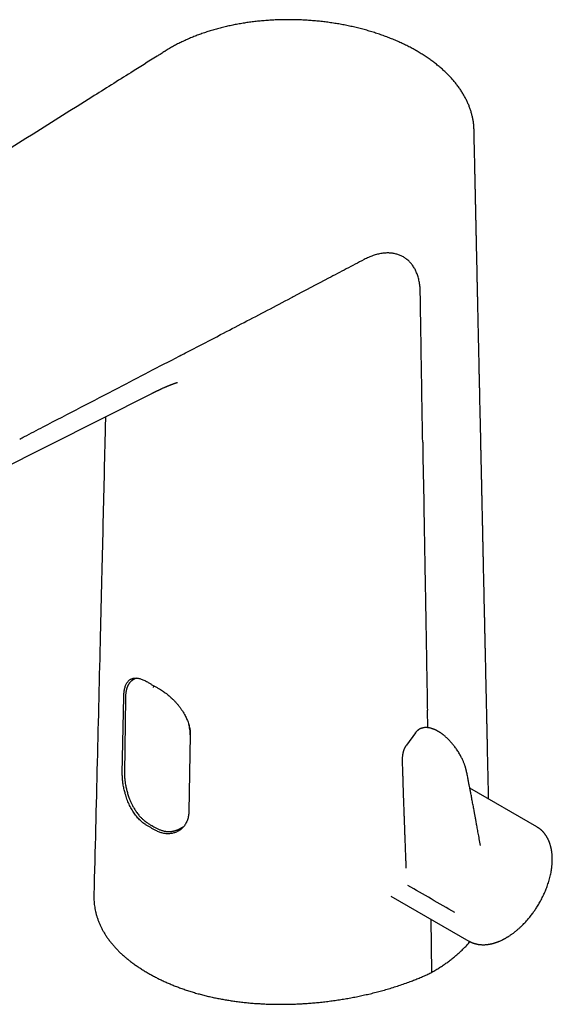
# Model space of a CAD drawing. Header units: millimetres. Extents: x 8 to 740, y 12 to 985.
# Tile 12 of 62: x 560 to 634, y 227 to 365. Entities that reach past the tile are written whole.
import ezdxf

# ---------------------------------------------------------------- set-up
doc = ezdxf.new("R2010")
doc.units = ezdxf.units.MM

msp = doc.modelspace()

# ---------------------------------------------------------------- linework, layer by layer
at = {"color": 7, "linetype": 'Continuous', "lineweight": 30}
for p, q in [((623.07, 349.2), (623.07, 349.2)), ((556.22, 301.43), (578.22, 312.53)), ((571.77, 309.28), (571.73, 307.82)), ((576.03, 272.89), (575.53, 272.58)), ((575.53, 272.58), (575.52, 272.58)), ((575.53, 272.58), (575.52, 272.58)), ((574.11, 259.64), (574.31, 270.29)), ((574.55, 270.1), (574.41, 259.65)), ((616.62, 265.98), (616.58, 268.4)), ((583.58, 264.94), (583.38, 254.29)), ((614.93, 265.28), (613.66, 263.56)), ((614.93, 265.28), (614.94, 265.29)), ((631.83, 252.15), (622.49, 257.53)), ((581.87, 251.79), (581.88, 251.8)), ((581.88, 251.79), (582.6, 252.15)), ((631.83, 252.15), (631.87, 252.13)), ((613.6, 246.4), (613.6, 246.4)), ((611.49, 242.52), (622.36, 236.25)), ((617.22, 231.92), (617.09, 239.29)), ((622.36, 236.25), (622.36, 236.25))]:
    msp.add_line(p, q, dxfattribs=at)
at = {"color": 7, "linetype": 'Continuous', "lineweight": 30, "flags": 128}
msp.add_lwpolyline([(615.93, 305.75), (615.97, 303.64), (616, 301.54), (616.07, 297.51)], dxfattribs=at)
at = {"color": 7, "linetype": 'Continuous', "lineweight": 30}
for centre, radius, start, end in [((577.28, 271.3), 2.23, 135.0924, 147.1568), ((581.74, 253.94), 2.15, 273.4898, 285.4132)]:
    msp.add_arc(centre, radius, start, end, dxfattribs=at)
for points, knots in [([(615.09, 360.22), (615.01, 360.27), (614.84, 360.36), (614.59, 360.51), (614.31, 360.66), (614.02, 360.81), (613.71, 360.97), (613.39, 361.12), (613.07, 361.28), (612.75, 361.42), (612.42, 361.57), (612.1, 361.71), (611.77, 361.85), (611.44, 361.98), (611.1, 362.11), (610.76, 362.24), (610.42, 362.37), (610.08, 362.49), (609.73, 362.61), (609.38, 362.72), (609.03, 362.83), (608.67, 362.94), (608.32, 363.05), (607.96, 363.15), (607.59, 363.25), (607.23, 363.34), (606.86, 363.43), (606.5, 363.52), (606.13, 363.61), (605.76, 363.69), (605.38, 363.77), (605.01, 363.84), (604.63, 363.91), (604.25, 363.98), (603.87, 364.04), (603.49, 364.1), (603.11, 364.16), (602.73, 364.21), (602.35, 364.26), (601.96, 364.31), (601.58, 364.35), (601.19, 364.39), (600.8, 364.42), (600.42, 364.46), (600.03, 364.48), (599.64, 364.51), (599.26, 364.53), (598.87, 364.55), (598.49, 364.56), (598.1, 364.57), (597.71, 364.58), (597.33, 364.58), (596.94, 364.58), (596.56, 364.57), (596.17, 364.56), (595.79, 364.55), (595.41, 364.54), (595.02, 364.52), (594.64, 364.5), (594.26, 364.47), (593.88, 364.44), (593.51, 364.41), (593.13, 364.37), (592.76, 364.33), (592.39, 364.29), (592.02, 364.24), (591.65, 364.19), (591.28, 364.14), (590.92, 364.08), (590.55, 364.02), (590.19, 363.96), (589.83, 363.89), (589.48, 363.82), (589.12, 363.74), (588.77, 363.66), (588.42, 363.58), (588.06, 363.5), (587.72, 363.41), (587.38, 363.32), (587.04, 363.22), (586.7, 363.13), (586.36, 363.03), (586.03, 362.92), (585.7, 362.81), (585.37, 362.7), (585.04, 362.58), (584.71, 362.47), (584.39, 362.34), (584.08, 362.22), (583.77, 362.09), (583.46, 361.97), (583.16, 361.83), (582.85, 361.69), (582.55, 361.55), (582.25, 361.41), (581.96, 361.27), (581.67, 361.12), (581.38, 360.96), (581.1, 360.81), (580.83, 360.66), (580.59, 360.52), (580.36, 360.38), (580.16, 360.26), (580.05, 360.19), (580.01, 360.17)], [0, 0, 0, 0, 0.00867, 0.017565, 0.026763, 0.037217, 0.047683, 0.058163, 0.068654, 0.079168, 0.089505, 0.099822, 0.110123, 0.120412, 0.130691, 0.140965, 0.151237, 0.16151, 0.171787, 0.182071, 0.192305, 0.202531, 0.212754, 0.222971, 0.233181, 0.24338, 0.253565, 0.263735, 0.273888, 0.284019, 0.294128, 0.304229, 0.314373, 0.324498, 0.334604, 0.344695, 0.354772, 0.364837, 0.374893, 0.384941, 0.394984, 0.405024, 0.415045, 0.425052, 0.435028, 0.444979, 0.454908, 0.464819, 0.474714, 0.484598, 0.494474, 0.504346, 0.514216, 0.524092, 0.533953, 0.543791, 0.553618, 0.563436, 0.573251, 0.583069, 0.592828, 0.60259, 0.612358, 0.622104, 0.631808, 0.641391, 0.6511, 0.660789, 0.670461, 0.680122, 0.689773, 0.69942, 0.709065, 0.718711, 0.728362, 0.738021, 0.747697, 0.757429, 0.766944, 0.776514, 0.786131, 0.795786, 0.80547, 0.815177, 0.824896, 0.834619, 0.844336, 0.854035, 0.863701, 0.873137, 0.882846, 0.892563, 0.902291, 0.912034, 0.921794, 0.931576, 0.941384, 0.95122, 0.961088, 0.970992, 0.978937, 0.987224, 0.996138, 1, 1, 1, 1]), ([(580.02, 360.16), (579.97, 360.14), (579.85, 360.06), (579.64, 359.92), (579.33, 359.73), (577.88, 358.82), (574.71, 356.83), (566.24, 351.5), (545.19, 338.27), (521.36, 323.29), (502.97, 311.73), (498.39, 308.85)], [0, 0, 0, 0, 0.0014595, 0.0044251, 0.0079642, 0.0128537, 0.0577429, 0.124199, 0.3241424, 0.8315349, 1, 1, 1, 1]), ([(623.08, 349.2), (623.07, 349.27), (623.07, 349.42), (623.06, 349.64), (623.04, 349.88), (623.01, 350.12), (622.98, 350.35), (622.94, 350.59), (622.9, 350.82), (622.85, 351.06), (622.79, 351.3), (622.73, 351.53), (622.66, 351.77), (622.59, 352), (622.51, 352.24), (622.42, 352.47), (622.33, 352.7), (622.23, 352.94), (622.12, 353.17), (622.01, 353.4), (621.9, 353.63), (621.77, 353.86), (621.64, 354.09), (621.51, 354.32), (621.37, 354.54), (621.22, 354.77), (621.07, 354.99), (620.91, 355.22), (620.74, 355.44), (620.57, 355.66), (620.39, 355.88), (620.21, 356.1), (620.02, 356.31), (619.83, 356.53), (619.63, 356.74), (619.42, 356.95), (619.21, 357.16), (619, 357.36), (618.78, 357.57), (618.55, 357.77), (618.32, 357.97), (618.08, 358.17), (617.84, 358.36), (617.59, 358.56), (617.34, 358.75), (617.08, 358.94), (616.82, 359.13), (616.55, 359.31), (616.29, 359.49), (616.01, 359.67), (615.73, 359.84), (615.45, 360.01), (615.24, 360.14), (615.12, 360.21), (615.09, 360.22)], [0, 0, 0, 0, 0.015834, 0.034256, 0.052696, 0.071163, 0.089668, 0.108222, 0.126833, 0.145513, 0.164271, 0.183117, 0.202051, 0.220923, 0.239838, 0.2588, 0.277816, 0.296891, 0.316029, 0.335236, 0.354517, 0.373875, 0.393315, 0.412839, 0.432469, 0.451922, 0.471609, 0.491365, 0.511184, 0.531057, 0.550977, 0.570938, 0.590931, 0.61095, 0.630987, 0.651028, 0.671151, 0.691264, 0.711398, 0.731559, 0.751752, 0.771983, 0.792256, 0.812576, 0.83295, 0.853382, 0.873892, 0.89374, 0.913933, 0.934136, 0.954352, 0.974583, 0.994645, 1, 1, 1, 1]), ([(625.11, 256.03), (625.1, 256.1), (625.1, 256.37), (625.09, 256.83), (625.08, 257.42), (625.06, 257.99), (625.05, 258.56), (625.04, 259.12), (625.02, 259.74), (625.01, 260.44), (624.99, 261.21), (624.97, 262.01), (624.96, 262.68), (624.95, 263.2), (624.94, 263.58), (624.93, 263.93), (624.93, 264.27), (624.92, 264.59), (624.91, 264.91), (624.9, 265.24), (624.9, 265.59), (624.89, 265.94), (624.88, 266.25), (624.88, 266.54), (624.87, 266.81), (624.86, 267.09), (624.86, 267.38), (624.85, 267.7), (624.84, 268.02), (624.84, 268.35), (624.83, 268.68), (624.82, 269.01), (624.81, 269.33), (624.8, 269.86), (624.79, 270.58), (624.77, 271.48), (624.75, 272.37), (624.73, 273.09), (624.72, 273.64), (624.71, 274.02), (624.7, 274.4), (624.7, 274.77), (624.69, 275.12), (624.68, 275.45), (624.67, 275.78), (624.67, 276.1), (624.66, 276.4), (624.65, 276.69), (624.65, 276.97), (624.64, 277.22), (624.64, 277.46), (624.63, 277.68), (624.63, 277.87), (624.62, 278.07), (624.62, 278.27), (624.61, 278.5), (624.61, 278.74), (624.6, 279.01), (624.6, 279.29), (624.59, 279.6), (624.58, 279.9), (624.58, 280.19), (624.57, 280.47), (624.57, 280.76), (624.56, 281.06), (624.55, 281.54), (624.53, 282.21), (624.51, 283.08), (624.5, 283.96), (624.48, 284.69), (624.47, 285.27), (624.46, 285.68), (624.45, 286.09), (624.44, 286.51), (624.43, 286.93), (624.42, 287.35), (624.41, 287.76), (624.4, 288.15), (624.4, 288.52), (624.39, 288.88), (624.38, 289.22), (624.37, 289.53), (624.37, 289.83), (624.36, 290.11), (624.36, 290.38), (624.35, 290.61), (624.35, 290.81), (624.34, 290.99), (624.34, 291.15), (624.34, 291.3), (624.33, 291.47), (624.33, 291.67), (624.32, 291.89), (624.32, 292.13), (624.31, 292.37), (624.31, 292.61), (624.3, 292.87), (624.3, 293.14), (624.29, 293.43), (624.28, 293.73), (624.28, 294.04), (624.27, 294.48), (624.25, 295.04), (624.24, 295.73), (624.22, 296.49), (624.2, 297.33), (624.19, 298.02), (624.18, 298.52), (624.17, 298.81), (624.17, 299.09), (624.16, 299.35), (624.15, 299.63), (624.15, 299.91), (624.14, 300.2), (624.14, 300.46), (624.13, 300.71), (624.13, 300.93), (624.12, 301.14), (624.12, 301.33), (624.11, 301.5), (624.11, 301.68), (624.1, 301.88), (624.1, 302.08), (624.1, 302.3), (624.09, 302.53), (624.09, 302.78), (624.08, 303.06), (624.07, 303.36), (624.07, 303.67), (624.06, 304), (624.05, 304.34), (624.04, 304.68), (624.04, 305.02), (624.03, 305.37), (624.02, 305.73), (624.01, 306.09), (624.01, 306.45), (623.99, 307.36), (623.95, 308.81), (623.92, 310.25), (623.9, 311.13), (623.9, 311.45), (623.89, 311.77), (623.88, 312.08), (623.88, 312.4), (623.87, 312.72), (623.86, 313.04), (623.86, 313.34), (623.85, 313.62), (623.84, 313.88), (623.84, 314.13), (623.83, 314.33), (623.83, 314.51), (623.83, 314.66), (623.82, 314.8), (623.82, 314.93), (623.82, 315.07), (623.81, 315.22), (623.81, 315.42), (623.8, 315.67), (623.8, 315.98), (623.79, 316.31), (623.78, 316.67), (623.77, 317.04), (623.77, 317.44), (623.76, 317.84), (623.75, 318.24), (623.74, 318.64), (623.73, 319.04), (623.72, 319.46), (623.71, 319.88), (623.7, 320.31), (623.69, 320.74), (623.68, 321.26), (623.67, 321.89), (623.65, 322.61), (623.64, 323.34), (623.62, 323.94), (623.61, 324.4), (623.61, 324.71), (623.6, 325.02), (623.59, 325.33), (623.59, 325.62), (623.58, 325.89), (623.58, 326.15), (623.57, 326.39), (623.57, 326.61), (623.56, 326.8), (623.56, 326.98), (623.55, 327.15), (623.55, 327.3), (623.55, 327.45), (623.55, 327.58), (623.54, 327.7), (623.54, 327.86), (623.53, 328.07), (623.53, 328.34), (623.52, 328.63), (623.52, 328.93), (623.51, 329.25), (623.5, 329.59), (623.49, 329.95), (623.49, 330.32), (623.48, 330.72), (623.47, 331.13), (623.46, 331.55), (623.45, 332), (623.44, 332.45), (623.43, 332.94), (623.42, 333.45), (623.41, 334), (623.39, 334.56), (623.38, 335.14), (623.37, 335.71), (623.36, 336.28), (623.34, 336.84), (623.33, 337.41), (623.32, 337.89), (623.31, 338.29), (623.31, 338.59), (623.3, 338.87), (623.29, 339.15), (623.29, 339.4), (623.28, 339.66), (623.28, 339.92), (623.27, 340.17), (623.27, 340.4), (623.26, 340.61), (623.26, 340.78), (623.26, 340.91), (623.25, 341.02), (623.25, 341.12), (623.25, 341.23), (623.25, 341.35), (623.24, 341.5), (623.24, 341.67), (623.24, 341.86), (623.23, 342.07), (623.23, 342.3), (623.22, 342.55), (623.21, 342.81), (623.21, 343.09), (623.2, 343.38), (623.2, 343.68), (623.19, 343.99), (623.18, 344.32), (623.17, 344.66), (623.17, 345.02), (623.16, 345.4), (623.15, 345.79), (623.14, 346.2), (623.13, 346.63), (623.12, 347.07), (623.11, 347.52), (623.1, 347.98), (623.09, 348.44), (623.08, 348.85), (623.08, 349.1), (623.08, 349.2)], [0, 0, 0, 0, 0.002383, 0.008708, 0.01495, 0.02111, 0.027188, 0.033183, 0.039097, 0.04726, 0.055613, 0.064156, 0.072889, 0.077063, 0.081069, 0.084889, 0.088523, 0.091971, 0.095233, 0.098886, 0.102568, 0.106313, 0.110122, 0.112783, 0.115618, 0.118627, 0.12181, 0.125166, 0.128696, 0.132184, 0.135745, 0.139288, 0.142812, 0.146317, 0.156173, 0.165878, 0.175433, 0.184837, 0.18901, 0.193153, 0.197227, 0.201145, 0.204904, 0.208505, 0.211947, 0.215416, 0.218708, 0.221822, 0.224758, 0.227517, 0.230098, 0.232368, 0.234481, 0.236483, 0.238658, 0.241053, 0.243668, 0.246503, 0.249557, 0.252832, 0.256326, 0.259226, 0.262261, 0.265404, 0.268572, 0.27176, 0.280925, 0.29025, 0.299735, 0.309381, 0.313764, 0.318179, 0.322627, 0.327107, 0.331619, 0.336154, 0.34055, 0.344748, 0.348756, 0.352575, 0.356204, 0.359644, 0.362838, 0.365849, 0.368677, 0.371323, 0.373308, 0.375176, 0.376927, 0.378561, 0.380132, 0.382362, 0.384809, 0.387475, 0.389918, 0.39252, 0.39528, 0.398198, 0.401274, 0.404508, 0.407886, 0.411311, 0.418595, 0.426022, 0.433592, 0.443134, 0.452894, 0.456007, 0.459119, 0.462116, 0.46498, 0.46771, 0.470999, 0.474071, 0.476926, 0.479565, 0.481987, 0.484192, 0.48618, 0.488, 0.489921, 0.491981, 0.49418, 0.49652, 0.498999, 0.501617, 0.504659, 0.507869, 0.511249, 0.514797, 0.518514, 0.52204, 0.525706, 0.529511, 0.533386, 0.537265, 0.541147, 0.545032, 0.56646, 0.587988, 0.59138, 0.594775, 0.598172, 0.601571, 0.604886, 0.608526, 0.611954, 0.615172, 0.618178, 0.620975, 0.62356, 0.625935, 0.627653, 0.629241, 0.630698, 0.632132, 0.633638, 0.635215, 0.636863, 0.639984, 0.643333, 0.64691, 0.650715, 0.654748, 0.659009, 0.663498, 0.667612, 0.671895, 0.676269, 0.680713, 0.685225, 0.689807, 0.694457, 0.699177, 0.706734, 0.714461, 0.722359, 0.730428, 0.733755, 0.737111, 0.740493, 0.743782, 0.746906, 0.749814, 0.752565, 0.755157, 0.75759, 0.759629, 0.761542, 0.763329, 0.764989, 0.766523, 0.767931, 0.769213, 0.770459, 0.773144, 0.77602, 0.779088, 0.782347, 0.785797, 0.789439, 0.793272, 0.797297, 0.801512, 0.805919, 0.810515, 0.815264, 0.820156, 0.825189, 0.83089, 0.836763, 0.842808, 0.849024, 0.855412, 0.861248, 0.867221, 0.87333, 0.879575, 0.882896, 0.886121, 0.889192, 0.892107, 0.894867, 0.897472, 0.900394, 0.903092, 0.905567, 0.907819, 0.909848, 0.911055, 0.912167, 0.913204, 0.914364, 0.915698, 0.917206, 0.919049, 0.921099, 0.923355, 0.925818, 0.928488, 0.931364, 0.934447, 0.937455, 0.940637, 0.943992, 0.947521, 0.951223, 0.955099, 0.959149, 0.963373, 0.96777, 0.972341, 0.977086, 0.982004, 0.986801, 0.991752, 0.996857, 1, 1, 1, 1]), ([(615.59, 326.61), (615.58, 326.85), (615.57, 327.32), (615.47, 327.98), (615.34, 328.61), (615.15, 329.18), (614.93, 329.7), (614.66, 330.16), (614.36, 330.58), (614.03, 330.95), (613.65, 331.27), (613.24, 331.54), (612.8, 331.76), (612.34, 331.92), (611.84, 332.03), (611.33, 332.09), (610.79, 332.09), (610.23, 332.03), (609.63, 331.91), (609.02, 331.73), (608.4, 331.49), (607.98, 331.28), (607.77, 331.17)], [0, 0, 0, 0, 0.052456, 0.104932, 0.15742, 0.20992, 0.258534, 0.307158, 0.355788, 0.404419, 0.453045, 0.501663, 0.550276, 0.598887, 0.647496, 0.6961, 0.744697, 0.79328, 0.84498, 0.896671, 0.94835, 1, 1, 1, 1]), ([(607.77, 331.18), (607.36, 330.96), (606.53, 330.53), (604.88, 329.66), (602, 328.14), (599.43, 326.79), (597.69, 325.88), (597.6, 325.83)], [0, 0, 0, 0, 0.121578, 0.243158, 0.486315, 0.972629, 1, 1, 1, 1]), ([(615.93, 305.75), (615.87, 309.23), (615.78, 314.44), (615.69, 320.53), (615.64, 323.57), (615.61, 325.31), (615.6, 326.18), (615.59, 326.61)], [0, 0, 0, 0, 0.5, 0.75, 0.875, 0.9375, 1, 1, 1, 1]), ([(582.05, 317.73), (582.08, 317.74), (582.19, 317.8), (582.66, 318.05), (584.55, 319.03), (587.44, 320.53), (591.06, 322.41), (594.33, 324.11), (596.51, 325.26), (597.6, 325.83)], [0, 0, 0, 0, 0.004344, 0.021721, 0.09123, 0.369263, 0.579509, 0.789755, 1, 1, 1, 1]), ([(559.83, 306.17), (560.05, 306.28), (561.14, 306.85), (565.72, 309.23), (572.91, 312.97), (579.22, 316.26), (582.05, 317.73)], [0, 0, 0, 0, 0.0294288, 0.147144, 0.618005, 1, 1, 1, 1]), ([(578.22, 312.53), (578.25, 312.55), (578.29, 312.57), (578.36, 312.6), (578.42, 312.63), (578.47, 312.66), (578.52, 312.68), (578.57, 312.71), (578.62, 312.73), (578.67, 312.76), (578.73, 312.79), (578.8, 312.82), (578.87, 312.86), (578.94, 312.89), (579, 312.92), (579.06, 312.94), (579.11, 312.97), (579.16, 312.99), (579.22, 313.02), (579.28, 313.05), (579.34, 313.08), (579.42, 313.12), (579.51, 313.16), (579.62, 313.21), (579.73, 313.26), (579.86, 313.31), (579.97, 313.36), (580.08, 313.41), (580.15, 313.44), (580.22, 313.47), (580.26, 313.49), (580.31, 313.51), (580.36, 313.53), (580.42, 313.56), (580.46, 313.57), (580.5, 313.59), (580.53, 313.6), (580.56, 313.61), (580.59, 313.63), (580.61, 313.64), (580.64, 313.65), (580.66, 313.66), (580.69, 313.67), (580.72, 313.68), (580.74, 313.69), (580.77, 313.7), (580.8, 313.71), (580.83, 313.72), (580.86, 313.73), (580.88, 313.74), (580.9, 313.75), (580.92, 313.76), (580.95, 313.77), (580.97, 313.78), (580.99, 313.79), (581.02, 313.8), (581.04, 313.81), (581.07, 313.82), (581.09, 313.82), (581.11, 313.83), (581.13, 313.84), (581.16, 313.85), (581.2, 313.86), (581.24, 313.88), (581.3, 313.9), (581.38, 313.93), (581.45, 313.95), (581.5, 313.97), (581.53, 313.98), (581.55, 313.99), (581.57, 313.99), (581.6, 314), (581.62, 314.01), (581.64, 314.01), (581.66, 314.02), (581.68, 314.03), (581.69, 314.03), (581.71, 314.03), (581.72, 314.04), (581.73, 314.04), (581.75, 314.05), (581.75, 314.05), (581.76, 314.05), (581.77, 314.05), (581.77, 314.05), (581.77, 314.05), (581.78, 314.05), (581.78, 314.05), (581.78, 314.05), (581.78, 314.05), (581.78, 314.05), (581.78, 314.05)], [0, 0, 0, 0, 0.013495, 0.024669, 0.034405, 0.043663, 0.052325, 0.060174, 0.068042, 0.077634, 0.088587, 0.101301, 0.114542, 0.126636, 0.137645, 0.147618, 0.157319, 0.166609, 0.177027, 0.18924, 0.202032, 0.212356, 0.234015, 0.253506, 0.275297, 0.301817, 0.327386, 0.34624, 0.3674, 0.377961, 0.387046, 0.397716, 0.410099, 0.42233, 0.434467, 0.44229, 0.448975, 0.455417, 0.462773, 0.469451, 0.474603, 0.48066, 0.48803, 0.494325, 0.50027, 0.509098, 0.518146, 0.525946, 0.532288, 0.53661, 0.541501, 0.549414, 0.555566, 0.561058, 0.569159, 0.576418, 0.582198, 0.59063, 0.598238, 0.602749, 0.608299, 0.616363, 0.629947, 0.64383, 0.658166, 0.696023, 0.734378, 0.747333, 0.759398, 0.771166, 0.782882, 0.795182, 0.809203, 0.823373, 0.837418, 0.849517, 0.860935, 0.872429, 0.885532, 0.900426, 0.914608, 0.926029, 0.937138, 0.945095, 0.954298, 0.96426, 0.973558, 0.981318, 0.988507, 0.994137, 1, 1, 1, 1]), ([(571.73, 307.82), (571.62, 303.16), (571.46, 296.13), (571.22, 286.49), (571.1, 281.53), (571.04, 278.93)], [0, 0, 0, 0, 0.48417, 0.729868, 1, 1, 1, 1]), ([(616.07, 297.51), (616.09, 296.72), (616.11, 295.13), (616.15, 292.75), (616.19, 290.76), (616.22, 288.78), (616.25, 287.19), (616.29, 285.21), (616.31, 283.62), (616.35, 281.64), (616.38, 280.05), (616.41, 278.07), (616.44, 276.48), (616.47, 274.49), (616.5, 272.91), (616.54, 270.74), (616.56, 269.37), (616.58, 268.4)], [0, 0, 0, 0, 0.081795, 0.16359, 0.245385, 0.286283, 0.368078, 0.408975, 0.49077, 0.531668, 0.613463, 0.65436, 0.736155, 0.777053, 0.858848, 0.899745, 1, 1, 1, 1]), ([(571.04, 278.93), (570.9, 273.01), (570.61, 260.94), (570.31, 248.87), (570.16, 242.72)], [0, 0, 0, 0, 0.490132, 1, 1, 1, 1]), ([(574.41, 271.25), (574.42, 271.33), (574.46, 271.5), (574.53, 271.73), (574.61, 271.94), (574.7, 272.13), (574.81, 272.3), (574.93, 272.45), (575.06, 272.58), (575.2, 272.69), (575.35, 272.77), (575.52, 272.83), (575.7, 272.87), (575.89, 272.89), (576.09, 272.89), (576.31, 272.86), (576.53, 272.82), (576.75, 272.75), (576.99, 272.66), (577.23, 272.55), (577.47, 272.42), (577.64, 272.32), (577.72, 272.27)], [0, 0, 0, 0, 0.04977, 0.099712, 0.149717, 0.199668, 0.249444, 0.299166, 0.349051, 0.398993, 0.448882, 0.498606, 0.549268, 0.600107, 0.651003, 0.701836, 0.752494, 0.801883, 0.851444, 0.901059, 0.950615, 1, 1, 1, 1]), ([(575.52, 272.58), (575.48, 272.56), (575.42, 272.52), (575.33, 272.45), (575.26, 272.37), (575.19, 272.3), (575.14, 272.24), (575.1, 272.19), (575.07, 272.15), (575.04, 272.11), (575.02, 272.08), (575.01, 272.05), (574.99, 272.03), (574.98, 272.01), (574.97, 271.99), (574.95, 271.97), (574.94, 271.94), (574.92, 271.9), (574.89, 271.85), (574.85, 271.77), (574.82, 271.69), (574.79, 271.61), (574.76, 271.52), (574.73, 271.43), (574.7, 271.34), (574.68, 271.26), (574.66, 271.19), (574.65, 271.14), (574.65, 271.1), (574.64, 271.07), (574.63, 271.03), (574.62, 270.98), (574.61, 270.92), (574.6, 270.83), (574.59, 270.73), (574.57, 270.6), (574.56, 270.46), (574.55, 270.29), (574.55, 270.16), (574.55, 270.1)], [0, 0, 0, 0, 0.050974, 0.101751, 0.147408, 0.187933, 0.223315, 0.248866, 0.270838, 0.289231, 0.304694, 0.316214, 0.325129, 0.334633, 0.344866, 0.355827, 0.367516, 0.379931, 0.408315, 0.440416, 0.476449, 0.507244, 0.540409, 0.575936, 0.610825, 0.64017, 0.663916, 0.682076, 0.690213, 0.700241, 0.713903, 0.731195, 0.752112, 0.776651, 0.810876, 0.85031, 0.894959, 0.944843, 1, 1, 1, 1]), ([(577.72, 272.27), (577.84, 272.2), (578.06, 272.06), (578.3, 271.92), (578.41, 271.85)], [0, 0, 0, 0, 0.499905, 1, 1, 1, 1]), ([(578.41, 271.85), (578.53, 271.79), (578.77, 271.65), (579.01, 271.52), (579.14, 271.45)], [0, 0, 0, 0, 0.499905, 1, 1, 1, 1]), ([(578.47, 271.59), (578.47, 271.61), (578.47, 271.63), (578.48, 271.68), (578.5, 271.72), (578.52, 271.76), (578.54, 271.77), (578.54, 271.78)], [0, 0, 0, 0, 0.2293861, 0.4554671, 0.6696752, 0.8653493, 1, 1, 1, 1]), ([(574.31, 270.29), (574.32, 270.37), (574.32, 270.54), (574.34, 270.75), (574.36, 270.95), (574.38, 271.1), (574.4, 271.21), (574.41, 271.25)], [0, 0, 0, 0, 0.247825, 0.496504, 0.622109, 0.873843, 1, 1, 1, 1]), ([(579.14, 271.45), (579.23, 271.4), (579.41, 271.3), (579.69, 271.13), (579.96, 270.94), (580.24, 270.73), (580.52, 270.51), (580.79, 270.28), (581.05, 270.03), (581.31, 269.77), (581.56, 269.5), (581.81, 269.22), (582.04, 268.93), (582.27, 268.62), (582.48, 268.31), (582.68, 267.99), (582.84, 267.69), (582.99, 267.4), (583.11, 267.13), (583.22, 266.86), (583.32, 266.58), (583.4, 266.3), (583.45, 266.11), (583.47, 266.02)], [0, 0, 0, 0, 0.049463, 0.099098, 0.148792, 0.198431, 0.247899, 0.297322, 0.346907, 0.396551, 0.446141, 0.495568, 0.545871, 0.596343, 0.646872, 0.697342, 0.747642, 0.789067, 0.830524, 0.871948, 0.91462, 0.957329, 1, 1, 1, 1]), ([(583.57, 265), (583.57, 265.12), (583.56, 265.35), (583.52, 265.71), (583.45, 266.08), (583.39, 266.33), (583.35, 266.45)], [0, 0, 0, 0, 0.250481, 0.500693, 0.750848, 1, 1, 1, 1]), ([(583.47, 266.02), (583.49, 265.93), (583.52, 265.77), (583.55, 265.54), (583.56, 265.36), (583.57, 265.21), (583.58, 265.07), (583.58, 264.98), (583.58, 264.94)], [0, 0, 0, 0, 0.2478256, 0.4349633, 0.6221008, 0.7478075, 0.8738478, 1, 1, 1, 1]), ([(622.04, 259.84), (622.03, 259.88), (622.02, 259.94), (622, 260.03), (621.98, 260.1), (621.97, 260.16), (621.95, 260.21), (621.94, 260.24), (621.94, 260.27), (621.93, 260.3), (621.92, 260.33), (621.9, 260.39), (621.88, 260.46), (621.85, 260.57), (621.81, 260.69), (621.76, 260.83), (621.7, 260.99), (621.63, 261.16), (621.55, 261.35), (621.46, 261.56), (621.35, 261.77), (621.24, 261.99), (621.11, 262.23), (620.97, 262.47), (620.81, 262.72), (620.65, 262.96), (620.49, 263.19), (620.33, 263.4), (620.17, 263.61), (620.01, 263.79), (619.85, 263.98), (619.69, 264.15), (619.53, 264.32), (619.37, 264.48), (619.2, 264.63), (619.03, 264.78), (618.89, 264.9), (618.76, 265), (618.67, 265.07), (618.57, 265.14), (618.48, 265.21), (618.4, 265.26), (618.32, 265.31), (618.27, 265.35), (618.23, 265.37), (618.2, 265.39), (618.16, 265.41), (618.11, 265.44), (618.05, 265.48), (617.99, 265.51), (617.92, 265.55), (617.84, 265.59), (617.75, 265.64), (617.65, 265.68), (617.56, 265.72), (617.48, 265.76), (617.4, 265.79), (617.31, 265.82), (617.19, 265.86), (617.07, 265.89), (616.95, 265.93), (616.83, 265.95), (616.71, 265.97), (616.59, 265.98), (616.44, 265.99), (616.3, 265.99), (616.16, 265.98), (616.03, 265.96), (615.9, 265.93), (615.8, 265.9), (615.72, 265.87), (615.66, 265.85), (615.6, 265.83), (615.55, 265.8), (615.51, 265.78), (615.47, 265.76), (615.43, 265.73), (615.38, 265.7), (615.33, 265.67), (615.3, 265.65), (615.27, 265.62), (615.24, 265.6), (615.21, 265.58), (615.18, 265.55), (615.14, 265.52), (615.11, 265.49), (615.08, 265.46), (615.06, 265.44), (615.05, 265.42), (615.02, 265.4), (615, 265.37), (614.97, 265.33), (614.95, 265.3), (614.94, 265.29)], [0, 0, 0, 0, 0.010324, 0.019237, 0.026743, 0.032525, 0.037067, 0.040378, 0.043237, 0.046194, 0.049248, 0.052398, 0.06156, 0.071455, 0.084188, 0.097858, 0.112357, 0.129475, 0.147626, 0.166812, 0.187037, 0.208304, 0.230617, 0.253982, 0.278181, 0.301727, 0.324343, 0.345999, 0.366692, 0.38642, 0.405183, 0.425854, 0.445214, 0.463282, 0.481468, 0.500724, 0.521053, 0.531194, 0.541582, 0.552216, 0.562949, 0.57241, 0.580263, 0.586505, 0.590212, 0.593025, 0.596927, 0.60287, 0.608973, 0.616339, 0.624141, 0.631589, 0.643124, 0.653689, 0.663332, 0.672535, 0.681421, 0.69115, 0.703012, 0.718749, 0.732805, 0.745727, 0.757896, 0.77326, 0.789648, 0.807859, 0.824316, 0.83962, 0.855929, 0.871541, 0.878661, 0.886827, 0.89531, 0.902226, 0.907477, 0.912464, 0.918765, 0.925855, 0.933109, 0.938412, 0.943233, 0.947481, 0.951564, 0.956728, 0.963048, 0.969562, 0.973858, 0.977429, 0.980289, 0.9838, 0.988908, 0.9956, 1, 1, 1, 1]), ([(613.66, 263.55), (613.63, 263.52), (613.59, 263.47), (613.54, 263.38), (613.5, 263.31), (613.47, 263.25), (613.44, 263.2), (613.41, 263.15), (613.39, 263.09), (613.36, 263.03), (613.33, 262.96), (613.3, 262.88), (613.27, 262.8), (613.24, 262.71), (613.22, 262.63), (613.2, 262.56), (613.18, 262.48), (613.16, 262.4), (613.14, 262.3), (613.13, 262.18), (613.11, 262.07), (613.09, 261.95), (613.09, 261.84), (613.08, 261.76), (613.08, 261.7), (613.07, 261.65), (613.07, 261.59), (613.07, 261.53), (613.07, 261.45), (613.07, 261.36), (613.07, 261.28), (613.07, 261.22), (613.07, 261.21)], [0, 0, 0, 0, 0.045193, 0.088994, 0.126119, 0.157673, 0.184732, 0.207191, 0.231139, 0.258952, 0.29026, 0.328886, 0.368417, 0.407731, 0.442344, 0.471763, 0.498716, 0.53707, 0.580134, 0.62593, 0.672786, 0.720732, 0.768324, 0.792014, 0.814655, 0.836242, 0.856768, 0.879455, 0.907778, 0.942072, 0.982292, 1, 1, 1, 1]), ([(613.07, 261.2), (613.08, 261.08), (613.08, 260.83), (613.1, 260.46), (613.11, 260.11), (613.12, 259.78), (613.13, 259.46), (613.14, 259.17), (613.15, 258.89), (613.15, 258.64), (613.16, 258.4), (613.17, 258.18), (613.18, 257.97), (613.18, 257.77), (613.19, 257.59), (613.2, 257.42), (613.2, 257.26), (613.21, 256.96), (613.22, 256.56), (613.24, 256.08), (613.26, 255.67), (613.27, 255.26), (613.28, 254.86), (613.3, 254.48), (613.31, 254.15), (613.32, 253.86), (613.33, 253.63), (613.33, 253.42), (613.34, 253.25), (613.35, 253.1), (613.35, 252.93), (613.36, 252.73), (613.37, 252.5), (613.38, 252.24), (613.39, 251.95), (613.4, 251.65), (613.41, 251.33), (613.42, 251), (613.43, 250.67), (613.45, 250.34), (613.46, 249.99), (613.47, 249.63), (613.49, 249.26), (613.5, 248.88), (613.52, 248.48), (613.53, 248.06), (613.55, 247.61), (613.57, 247.1), (613.59, 246.69), (613.59, 246.46), (613.6, 246.4)], [0, 0, 0, 0, 0.02581, 0.050511, 0.074103, 0.096584, 0.117955, 0.138215, 0.156299, 0.173395, 0.189502, 0.204621, 0.21875, 0.231892, 0.244044, 0.255207, 0.265751, 0.276285, 0.31767, 0.345664, 0.373657, 0.401582, 0.428549, 0.454279, 0.478773, 0.495475, 0.51155, 0.526998, 0.536461, 0.546942, 0.55844, 0.570957, 0.587184, 0.604853, 0.623965, 0.644517, 0.666512, 0.689947, 0.711134, 0.733374, 0.756669, 0.781018, 0.80642, 0.832394, 0.859386, 0.887394, 0.916419, 0.9523, 0.989624, 1, 1, 1, 1]), ([(577.37, 252.47), (577.28, 252.53), (577.11, 252.63), (576.87, 252.83), (576.63, 253.04), (576.4, 253.27), (576.18, 253.52), (575.96, 253.78), (575.76, 254.06), (575.57, 254.36), (575.38, 254.67), (575.21, 254.99), (575.05, 255.33), (574.9, 255.67), (574.76, 256.02), (574.64, 256.38), (574.53, 256.72), (574.45, 257.04), (574.37, 257.34), (574.31, 257.64), (574.25, 257.95), (574.2, 258.25), (574.17, 258.54), (574.14, 258.83), (574.12, 259.11), (574.11, 259.38), (574.11, 259.55), (574.11, 259.64)], [0, 0, 0, 0, 0.042339, 0.084824, 0.127361, 0.16985, 0.212193, 0.254499, 0.296945, 0.33944, 0.38189, 0.4242, 0.467222, 0.510389, 0.553605, 0.59677, 0.639791, 0.675478, 0.711193, 0.746879, 0.783653, 0.820459, 0.857233, 0.892895, 0.928617, 0.964339, 1, 1, 1, 1]), ([(574.41, 259.65), (574.41, 259.56), (574.41, 259.38), (574.43, 259.11), (574.44, 258.85), (574.47, 258.59), (574.51, 258.32), (574.55, 258.04), (574.61, 257.75), (574.67, 257.47), (574.74, 257.2), (574.81, 256.93), (574.9, 256.66), (574.98, 256.4), (575.07, 256.15), (575.16, 255.92), (575.25, 255.71), (575.34, 255.51), (575.44, 255.31), (575.54, 255.12), (575.65, 254.91), (575.77, 254.7), (575.91, 254.48), (576.06, 254.26), (576.22, 254.03), (576.39, 253.82), (576.56, 253.62), (576.71, 253.46), (576.86, 253.31), (576.99, 253.19), (577.11, 253.09), (577.2, 253.01), (577.28, 252.95), (577.36, 252.89), (577.44, 252.83), (577.49, 252.8), (577.51, 252.78)], [0, 0, 0, 0, 0.038246, 0.074993, 0.110311, 0.144248, 0.176836, 0.215705, 0.252522, 0.2873, 0.32006, 0.355773, 0.390002, 0.422743, 0.453995, 0.483757, 0.512026, 0.539064, 0.563988, 0.590722, 0.619277, 0.649665, 0.681898, 0.715988, 0.751945, 0.78977, 0.822994, 0.853589, 0.881541, 0.906841, 0.929479, 0.945396, 0.959665, 0.972718, 0.987945, 1, 1, 1, 1]), ([(623.96, 249.6), (623.94, 249.75), (623.88, 250.04), (623.81, 250.48), (623.73, 250.89), (623.66, 251.29), (623.59, 251.67), (623.53, 252.02), (623.47, 252.34), (623.41, 252.65), (623.36, 252.93), (623.31, 253.2), (623.27, 253.45), (623.22, 253.69), (623.18, 253.91), (623.14, 254.11), (623.11, 254.3), (623.06, 254.54), (623.01, 254.83), (622.95, 255.17), (622.88, 255.5), (622.82, 255.83), (622.76, 256.15), (622.7, 256.47), (622.65, 256.72), (622.62, 256.89), (622.6, 257), (622.57, 257.12), (622.55, 257.25), (622.52, 257.4), (622.49, 257.56), (622.45, 257.74), (622.42, 257.93), (622.37, 258.16), (622.32, 258.4), (622.27, 258.67), (622.22, 258.95), (622.16, 259.26), (622.1, 259.55), (622.06, 259.75), (622.04, 259.84)], [0, 0, 0, 0, 0.044477, 0.087073, 0.127783, 0.166609, 0.203548, 0.238601, 0.269922, 0.299565, 0.327529, 0.353816, 0.378425, 0.401355, 0.422608, 0.442182, 0.460399, 0.478244, 0.512416, 0.545419, 0.578287, 0.609913, 0.641017, 0.67212, 0.703224, 0.712944, 0.723291, 0.73495, 0.747922, 0.762206, 0.777804, 0.794713, 0.812936, 0.83537, 0.859518, 0.885382, 0.912962, 0.942258, 0.973271, 1, 1, 1, 1]), ([(583.38, 254.29), (583.37, 254.19), (583.37, 253.99), (583.33, 253.7), (583.27, 253.42), (583.19, 253.15), (583.08, 252.9), (582.96, 252.66), (582.83, 252.43), (582.67, 252.22), (582.5, 252.03), (582.31, 251.85), (582.1, 251.69), (581.88, 251.55), (581.64, 251.44), (581.4, 251.34), (581.16, 251.28), (580.93, 251.23), (580.7, 251.21), (580.47, 251.2), (580.24, 251.21), (580, 251.23), (579.76, 251.28), (579.51, 251.35), (579.27, 251.43), (579.02, 251.53), (578.86, 251.61), (578.78, 251.65)], [0, 0, 0, 0, 0.041801, 0.083747, 0.125744, 0.167694, 0.209498, 0.251259, 0.293156, 0.335103, 0.377006, 0.418772, 0.461415, 0.504198, 0.54703, 0.589813, 0.632456, 0.66819, 0.703951, 0.739685, 0.776485, 0.813317, 0.850117, 0.887554, 0.925059, 0.962564, 1, 1, 1, 1]), ([(578.06, 252.06), (577.94, 252.12), (577.71, 252.26), (577.48, 252.4), (577.37, 252.47)], [0, 0, 0, 0, 0.499911, 1, 1, 1, 1]), ([(577.51, 252.79), (577.58, 252.74), (577.71, 252.65), (577.91, 252.53), (578.09, 252.41), (578.21, 252.34), (578.27, 252.3)], [0, 0, 0, 0, 0.275576, 0.535399, 0.77947, 1, 1, 1, 1]), ([(578.22, 252.39), (578.23, 252.38), (578.23, 252.36), (578.24, 252.33), (578.25, 252.31), (578.26, 252.3), (578.27, 252.3)], [0, 0, 0, 0, 0.301609, 0.585901, 0.854553, 1, 1, 1, 1]), ([(578.78, 251.65), (578.66, 251.72), (578.41, 251.85), (578.18, 251.99), (578.06, 252.06)], [0, 0, 0, 0, 0.49991, 1, 1, 1, 1]), ([(578.27, 252.3), (578.34, 252.26), (578.48, 252.19), (578.68, 252.08), (578.87, 251.99), (579, 251.92), (579.06, 251.89)], [0, 0, 0, 0, 0.267764, 0.527601, 0.771678, 1, 1, 1, 1]), ([(579.06, 251.89), (579.11, 251.86), (579.24, 251.81), (579.42, 251.73), (579.61, 251.67), (579.78, 251.62), (579.93, 251.58), (580.07, 251.56), (580.2, 251.54), (580.31, 251.52), (580.41, 251.52), (580.5, 251.51), (580.57, 251.51), (580.63, 251.51), (580.68, 251.51), (580.71, 251.51), (580.73, 251.51), (580.75, 251.51), (580.78, 251.51), (580.82, 251.52), (580.87, 251.52), (580.94, 251.53), (581.02, 251.54), (581.1, 251.55), (581.18, 251.56), (581.26, 251.58), (581.35, 251.6), (581.44, 251.62), (581.53, 251.65), (581.62, 251.68), (581.7, 251.71), (581.77, 251.74), (581.83, 251.77), (581.87, 251.79), (581.88, 251.8)], [0, 0, 0, 0, 0.05898, 0.126332, 0.18901, 0.246997, 0.300279, 0.348024, 0.39122, 0.42987, 0.463975, 0.494031, 0.519381, 0.540027, 0.55597, 0.567214, 0.573683, 0.579602, 0.588883, 0.601527, 0.62248, 0.648476, 0.676258, 0.705106, 0.735018, 0.765996, 0.798038, 0.831147, 0.866975, 0.901551, 0.932112, 0.958684, 0.981298, 1, 1, 1, 1]), ([(622.35, 236.26), (622.38, 236.24), (622.44, 236.21), (622.53, 236.17), (622.6, 236.13), (622.66, 236.1), (622.71, 236.08), (622.75, 236.06), (622.8, 236.04), (622.86, 236.02), (622.92, 236), (622.98, 235.97), (623.06, 235.95), (623.16, 235.92), (623.26, 235.89), (623.37, 235.86), (623.46, 235.84), (623.56, 235.82), (623.66, 235.8), (623.79, 235.78), (623.93, 235.77), (624.08, 235.76), (624.22, 235.75), (624.37, 235.75), (624.51, 235.75), (624.65, 235.76), (624.78, 235.77), (624.89, 235.78), (624.98, 235.79), (625.06, 235.8), (625.14, 235.81), (625.2, 235.82), (625.26, 235.83), (625.31, 235.84), (625.36, 235.85), (625.43, 235.87), (625.51, 235.88), (625.62, 235.91), (625.74, 235.94), (625.87, 235.98), (626, 236.02), (626.11, 236.05), (626.19, 236.08), (626.27, 236.11), (626.35, 236.14), (626.42, 236.17), (626.5, 236.2), (626.59, 236.23), (626.7, 236.28), (626.86, 236.36), (627.02, 236.43), (627.13, 236.49), (627.19, 236.52), (627.25, 236.55), (627.29, 236.57), (627.33, 236.59), (627.36, 236.61), (627.38, 236.62), (627.4, 236.63), (627.42, 236.64), (627.44, 236.65), (627.47, 236.67), (627.5, 236.69), (627.55, 236.72), (627.62, 236.76), (627.7, 236.81), (627.81, 236.87), (627.94, 236.96), (628.09, 237.05), (628.25, 237.16), (628.4, 237.27), (628.56, 237.38), (628.72, 237.51), (628.88, 237.63), (629.09, 237.81), (629.34, 238.02), (629.63, 238.28), (629.9, 238.55), (630.15, 238.81), (630.38, 239.07), (630.61, 239.33), (630.82, 239.59), (631.02, 239.84), (631.2, 240.08), (631.37, 240.31), (631.53, 240.53), (631.68, 240.76), (631.83, 240.99), (631.99, 241.25), (632.16, 241.54), (632.33, 241.84), (632.5, 242.16), (632.66, 242.47), (632.8, 242.78), (632.94, 243.08), (633.07, 243.39), (633.2, 243.71), (633.31, 244.05), (633.43, 244.39), (633.54, 244.75), (633.63, 245.11), (633.72, 245.47), (633.79, 245.81), (633.85, 246.15), (633.89, 246.44), (633.92, 246.68), (633.93, 246.87), (633.95, 247.04), (633.96, 247.19), (633.96, 247.31), (633.97, 247.41), (633.97, 247.51), (633.97, 247.62), (633.97, 247.77), (633.97, 247.93), (633.96, 248.11), (633.94, 248.3), (633.93, 248.47), (633.91, 248.6), (633.9, 248.71), (633.88, 248.8), (633.87, 248.88), (633.86, 248.96), (633.84, 249.03), (633.83, 249.13), (633.8, 249.24), (633.77, 249.35), (633.74, 249.47), (633.71, 249.59), (633.68, 249.71), (633.64, 249.82), (633.6, 249.93), (633.56, 250.03), (633.53, 250.12), (633.5, 250.19), (633.47, 250.26), (633.44, 250.32), (633.41, 250.38), (633.38, 250.45), (633.34, 250.53), (633.29, 250.61), (633.25, 250.7), (633.2, 250.78), (633.15, 250.86), (633.11, 250.93), (633.06, 250.99), (633.02, 251.06), (632.97, 251.13), (632.92, 251.2), (632.86, 251.27), (632.8, 251.34), (632.75, 251.4), (632.69, 251.46), (632.63, 251.52), (632.57, 251.59), (632.5, 251.65), (632.44, 251.71), (632.38, 251.76), (632.31, 251.82), (632.26, 251.86), (632.22, 251.89), (632.19, 251.91), (632.16, 251.94), (632.11, 251.97), (632.06, 252), (632, 252.05), (631.92, 252.09), (631.87, 252.12), (631.84, 252.14)], [0, 0, 0, 0, 0.005757, 0.0107692, 0.0150363, 0.0185588, 0.0214331, 0.0240844, 0.0265635, 0.0297235, 0.0330624, 0.036735, 0.0406329, 0.0464888, 0.0523301, 0.05783, 0.0628241, 0.0672668, 0.0732298, 0.0798433, 0.0872746, 0.0948144, 0.1019655, 0.1090526, 0.1161662, 0.123176, 0.1304532, 0.1348238, 0.139042, 0.1430255, 0.1467654, 0.1500647, 0.1527991, 0.1550384, 0.1573066, 0.1599444, 0.1643534, 0.1695101, 0.1752433, 0.181481, 0.1882233, 0.1928881, 0.196943, 0.2004776, 0.2040207, 0.2076589, 0.2113922, 0.2152391, 0.2192884, 0.2280279, 0.2376214, 0.2409798, 0.2440189, 0.2466188, 0.2487798, 0.2505018, 0.2517851, 0.2528471, 0.2535155, 0.2543723, 0.2554189, 0.2566553, 0.2580815, 0.2607059, 0.2637987, 0.2673596, 0.2728612, 0.2792008, 0.286377, 0.2943877, 0.3013956, 0.3089346, 0.3169273, 0.3248811, 0.3327069, 0.3477061, 0.362214, 0.3757566, 0.3888841, 0.4015951, 0.4138874, 0.4257588, 0.4372068, 0.4476111, 0.4576356, 0.4672792, 0.4765408, 0.4858089, 0.4968369, 0.5083902, 0.5204651, 0.5330579, 0.5461647, 0.5574769, 0.5691441, 0.5811872, 0.5936117, 0.6064182, 0.6193879, 0.6336622, 0.6476605, 0.66138, 0.6748182, 0.6879726, 0.7008414, 0.7091233, 0.7168073, 0.7238059, 0.730119, 0.7345985, 0.7386548, 0.7424699, 0.7467794, 0.7532083, 0.7603422, 0.7680546, 0.7762231, 0.7847337, 0.7896605, 0.7943771, 0.7985805, 0.8022699, 0.8055051, 0.8090355, 0.8130849, 0.8184666, 0.8241932, 0.8299023, 0.8355937, 0.8412717, 0.8469876, 0.8524252, 0.8577159, 0.8623768, 0.8663935, 0.8700575, 0.8731843, 0.8762668, 0.8799885, 0.8844477, 0.8893164, 0.8941503, 0.898947, 0.9036342, 0.9080456, 0.911895, 0.9157068, 0.9199578, 0.9245399, 0.9293591, 0.9341333, 0.938529, 0.9426074, 0.9469918, 0.9517976, 0.9566592, 0.9610308, 0.9655667, 0.9700198, 0.9743549, 0.9759057, 0.9775889, 0.9798432, 0.9826901, 0.9861294, 0.9901611, 0.9947847, 1, 1, 1, 1]), ([(623.98, 249.55), (623.98, 249.55), (623.98, 249.55), (623.97, 249.55), (623.97, 249.56), (623.97, 249.57), (623.96, 249.59), (623.96, 249.6)], [0, 0, 0, 0, 0.087603, 0.228444, 0.421346, 0.676355, 1, 1, 1, 1]), ([(570.16, 242.72), (570.16, 242.6), (570.15, 242.35), (570.17, 241.97), (570.19, 241.57), (570.24, 241.17), (570.31, 240.77), (570.39, 240.36), (570.49, 239.94), (570.62, 239.53), (570.76, 239.11), (570.93, 238.7), (571.11, 238.29), (571.31, 237.89), (571.54, 237.48), (571.79, 237.08), (572.07, 236.66), (572.37, 236.25), (572.68, 235.86), (573.01, 235.49), (573.34, 235.13), (573.69, 234.77), (574.06, 234.42), (574.45, 234.07), (574.86, 233.74), (575.27, 233.41), (575.71, 233.08), (576.18, 232.75), (576.67, 232.43), (577.17, 232.11), (577.52, 231.91), (577.7, 231.8)], [0, 0, 0, 0, 0.029311, 0.062237, 0.095162, 0.128165, 0.161169, 0.19595, 0.230732, 0.265615, 0.300498, 0.33558, 0.370689, 0.405257, 0.439853, 0.476441, 0.51303, 0.549756, 0.586482, 0.620292, 0.654103, 0.688023, 0.721944, 0.756071, 0.790226, 0.823798, 0.857396, 0.89299, 0.928585, 0.964292, 1, 1, 1, 1]), ([(620.4, 240.22), (619.31, 240.86), (617.13, 242.12), (614.95, 243.37), (613.86, 244)], [0, 0, 0, 0, 0.5, 1, 1, 1, 1]), ([(617.22, 231.92), (617.4, 232.02), (617.77, 232.24), (618.29, 232.57), (618.8, 232.9), (619.29, 233.25), (619.77, 233.6), (620.23, 233.97), (620.67, 234.33), (621.1, 234.71), (621.51, 235.11), (621.92, 235.51), (622.25, 235.87), (622.44, 236.09), (622.51, 236.18)], [0, 0, 0, 0, 0.084869, 0.169732, 0.254844, 0.339956, 0.42555, 0.511211, 0.595569, 0.679991, 0.769124, 0.858256, 0.947696, 1, 1, 1, 1]), ([(577.7, 231.8), (577.86, 231.71), (578.2, 231.52), (578.72, 231.24), (579.25, 230.97), (579.79, 230.71), (580.35, 230.46), (580.91, 230.22), (581.49, 229.98), (582.08, 229.76), (582.7, 229.54), (583.34, 229.32), (583.99, 229.12), (584.64, 228.93), (585.29, 228.76), (585.94, 228.6), (586.6, 228.44), (587.26, 228.3), (587.93, 228.18), (588.6, 228.06), (589.28, 227.95), (589.98, 227.85), (590.69, 227.76), (591.42, 227.68), (592.15, 227.61), (592.88, 227.56), (593.59, 227.52), (594.3, 227.48), (595.02, 227.46), (595.73, 227.45), (596.44, 227.45), (597.16, 227.46), (597.87, 227.48), (598.59, 227.5), (599.31, 227.54), (600.05, 227.59), (600.78, 227.65), (601.54, 227.72), (602.32, 227.81), (603.13, 227.91), (603.93, 228.02), (604.72, 228.14), (605.52, 228.28), (606.3, 228.42), (607.08, 228.58), (607.86, 228.75), (608.64, 228.93), (609.43, 229.12), (610.21, 229.33), (611, 229.55), (611.8, 229.8), (612.61, 230.06), (613.41, 230.33), (614.15, 230.6), (614.82, 230.86), (615.44, 231.11), (616.05, 231.37), (616.64, 231.64), (617.03, 231.83), (617.22, 231.92)], [0, 0, 0, 0, 0.016247, 0.0325, 0.048753, 0.065, 0.081367, 0.097734, 0.113873, 0.130012, 0.147066, 0.164128, 0.181189, 0.198244, 0.214495, 0.230753, 0.247011, 0.263262, 0.279512, 0.295768, 0.312024, 0.328274, 0.345363, 0.362457, 0.379553, 0.396641, 0.413064, 0.429493, 0.445921, 0.462345, 0.478874, 0.495403, 0.51172, 0.528036, 0.545106, 0.56218, 0.579254, 0.596323, 0.615311, 0.634304, 0.653297, 0.672284, 0.691392, 0.710499, 0.729368, 0.748237, 0.767976, 0.787722, 0.807468, 0.827208, 0.848662, 0.870125, 0.891587, 0.913041, 0.930428, 0.947823, 0.96522, 0.982613, 1, 1, 1, 1])]:
    msp.add_open_spline(points, degree=3, knots=knots, dxfattribs=at)

doc.saveas('drawing.dxf')
